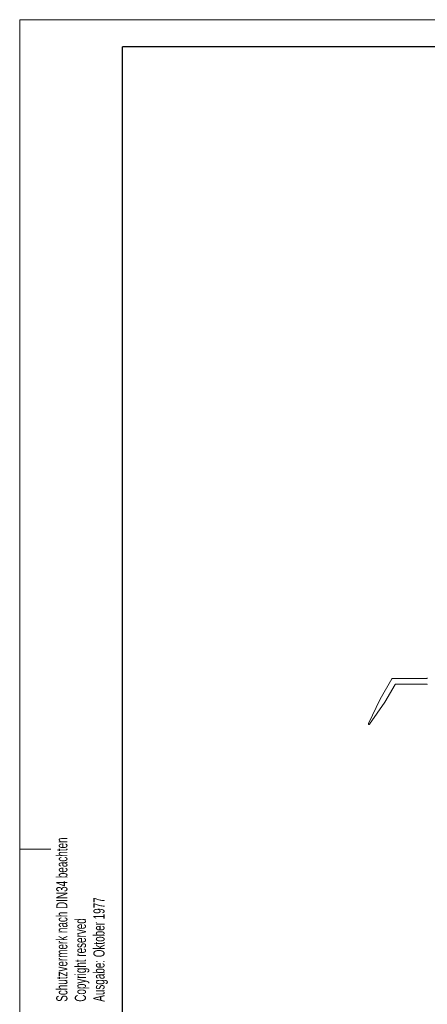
# Model space of a CAD drawing. Header units: millimetres. Extents: x 0 to 1050, y 0 to 1485.
# Tile 2 of 7: x 0 to 364, y 604 to 1485. Entities that reach past the tile are written whole.
import ezdxf

# ---------------------------------------------------------------- set-up
doc = ezdxf.new("R2010")
doc.units = ezdxf.units.MM
doc.header["$LTSCALE"] = 5
doc.layers.add('GEOMETRIE', color=7, linetype='Continuous', lineweight=15)
doc.styles.add('SLDTEXTSTYLE1', font='TXT', dxfattribs={"width": 0.661082})

# ---------------------------------------------------------------- blocks, each defined once
blk = doc.blocks.new('SW_NOTE_0')
at = {"color": 0, "linetype": 'Continuous', "lineweight": 0, "char_height": 10, "attachment_point": 1, "rotation": 90, "style": 'SLDTEXTSTYLE1'}
for s, insert in [('Schutzvermerk nach DIN34 beachten', (-12.89, 0)), ('Ausgabe: Oktober 1977', (20.31, 0)), ('Copyright reserved', (3.71, 0))]:
    blk.add_mtext(s, dxfattribs=dict(at, insert=insert))

msp = doc.modelspace()

# ---------------------------------------------------------------- linework, layer by layer
at = {"color": 7, "linetype": 'Continuous', "lineweight": 0}
for p, q in [((0, 1485), (0, 743.1)), ((1050, 1485), (0, 1485)), ((0, 743.1), (0, 0)), ((0, 743.1), (27.89, 743.1))]:
    msp.add_line(p, q, dxfattribs=at)
at = {"color": 7, "linetype": 'Continuous', "lineweight": 30}
for p in [(91.89, 25.6), (1027.89, 1460.6)]:
    msp.add_line(p, (91.89, 1460.6), dxfattribs=at)
at = {"layer": 'GEOMETRIE', "linetype": 'Continuous', "lineweight": 15}
for p, q in [((332.88, 895.39), (322.3, 877.07)), ((335.76, 890.39), (326.63, 874.57)), ((363.99, 895.64), (333.31, 895.64)), ((336.2, 890.64), (363.99, 890.64)), ((322.3, 877.07), (312.02, 855.26)), ((326.63, 874.57), (312.89, 854.77))]:
    msp.add_line(p, q, dxfattribs=at)
for centre, start, end in [((333.31, 895.14), 90, 150), ((336.2, 890.14), 90, 150), ((363.99, 896.14), 270, 359.12075), ((363.99, 890.14), 0.87925, 90), ((312.48, 855.05), 154.76364, 325.23636)]:
    msp.add_arc(centre, 0.5, start, end, dxfattribs=at)

# ---------------------------------------------------------------- block references
at = {"color": 7, "linetype": 'Continuous', "lineweight": 0}
msp.add_blockref('SW_NOTE_0', (45.56, 606.49), dxfattribs=at)

doc.saveas('drawing.dxf')
